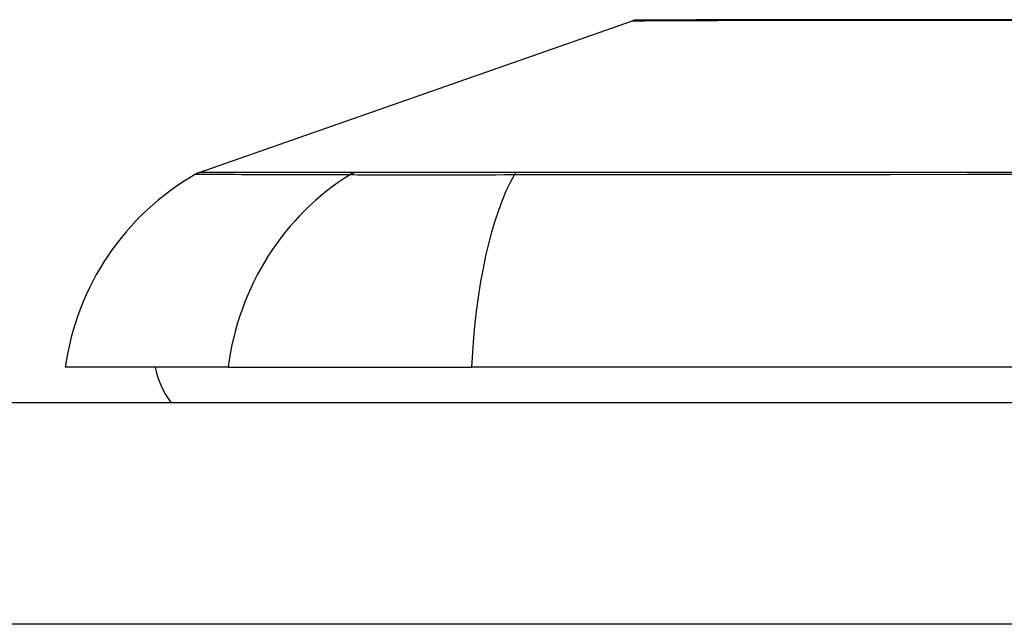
# Model space of a CAD drawing. Header units: inches. Extents: x 11 to 342, y 26 to 169.
# Tile 98 of 218: x 11.314 to 11.754, y 169.082 to 169.351. Entities that reach past the tile are written whole.
import ezdxf

# ---------------------------------------------------------------- set-up
doc = ezdxf.new("R2010")
doc.units = ezdxf.units.IN
doc.header["$MEASUREMENT"] = 0
doc.layers.add('Visible Edges(ANSI)', color=7, linetype='Continuous', lineweight=25)
doc.layers.add('Visible Tangent Edges(ANSI)', color=7, linetype='Continuous', lineweight=25)

msp = doc.modelspace()

# ---------------------------------------------------------------- linework, layer by layer
at = {"layer": 'Visible Edges(ANSI)'}
for p, q in [((11.39406897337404, 169.2832082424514), (11.58760421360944, 169.3509455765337)), ((11.4069392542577, 169.196301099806), (11.33417679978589, 169.1963010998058)), ((11.4069392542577, 169.1963010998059), (11.51572499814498, 169.1963010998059)), ((12.37310104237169, 169.1963010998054), (11.51572499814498, 169.1963010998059)), ((10.61941302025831, 169.1805530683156), (82.22441302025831, 169.1805530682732))]:
    msp.add_line(p, q, dxfattribs=at)
at = {"layer": 'Visible Edges(ANSI)', "flags": 128}
msp.add_lwpolyline([(11.76114741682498, 169.3513425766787), (11.74646071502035, 169.3513593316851), (11.73225896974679, 169.3513759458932), (11.71854828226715, 169.3513922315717), (11.70537990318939, 169.3514050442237), (11.69280503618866, 169.3514092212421), (11.68083984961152, 169.3514047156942), (11.6695027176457, 169.3513915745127), (11.65883421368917, 169.3513751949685), (11.64885653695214, 169.3513585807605), (11.63956642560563, 169.351341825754), (11.63099164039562, 169.3513251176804), (11.62316634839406, 169.3513087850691), (11.61611915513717, 169.3512929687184), (11.60987275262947, 169.3512780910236), (11.60444183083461, 169.3512644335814), (11.59981934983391, 169.3512521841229), (11.59601258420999, 169.3512416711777), (11.5930404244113, 169.3512331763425), (11.59091373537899, 169.3512269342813), (11.58963915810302, 169.3512231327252), (11.58921507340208, 169.351221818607)], dxfattribs=at)
at = {"layer": 'Visible Edges(ANSI)'}
for centre, radius, start, end in [((11.58922995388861, 169.3463006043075), 0.0049212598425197, 90.17314477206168, 109.2900462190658), ((11.4511543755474, 169.1799831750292), 0.1181102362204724, 119.8168854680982, 172.0587034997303), ((11.39732045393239, 169.273918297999), 0.0098425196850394, 109.290046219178, 119.8168854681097), ((11.41291695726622, 169.2041751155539), 0.0393700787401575, 191.5369590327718, 216.8698976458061)]:
    msp.add_arc(centre, radius, start, end, dxfattribs=at)
at = {"layer": 'Visible Tangent Edges(ANSI)'}
for p, q in [((11.39406897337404, 169.2832082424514), (11.58760421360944, 169.3509455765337)), ((11.46385709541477, 169.2832443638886), (11.46368841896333, 169.2832438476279)), ((11.53607788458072, 169.2832438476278), (11.53560574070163, 169.2832443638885)), ((82.22441302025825, 169.0815530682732), (10.61941302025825, 169.0815530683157))]:
    msp.add_line(p, q, dxfattribs=at)
at = {"layer": 'Visible Tangent Edges(ANSI)', "flags": 128}
for points in [[(11.58760422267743, 169.3509455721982), (11.5877573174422, 169.3509464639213), (11.58821528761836, 169.3509490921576), (11.5889760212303, 169.3509533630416), (11.59003747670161, 169.3509591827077), (11.59139761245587, 169.3509664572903), (11.59305436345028, 169.3509751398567), (11.59500564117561, 169.3509850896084), (11.59724940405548, 169.3509962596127), (11.59978361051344, 169.3510085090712), (11.6026061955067, 169.3510217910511), (11.60571600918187, 169.3510360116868), (11.60911671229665, 169.35105103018), (11.61280534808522, 169.3510666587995), (11.61677757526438, 169.3510828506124), (11.62102900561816, 169.3510994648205), (11.62555534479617, 169.3511163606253), (11.63035157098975, 169.3511333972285), (11.63540843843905, 169.3511504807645), (11.64072057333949, 169.3511675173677), (11.64628347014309, 169.351184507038), (11.65209267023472, 169.3512013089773), (11.65814376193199, 169.3512178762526), (11.66443228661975, 169.3512342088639), (11.67095376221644, 169.3512501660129)], [(11.67095376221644, 169.3512501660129), (11.67265120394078, 169.3512540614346), (11.67436319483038, 169.3512575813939), (11.67608966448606, 169.3512607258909), (11.67783051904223, 169.3512635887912), (11.6795856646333, 169.3512661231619), (11.6813550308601, 169.3512682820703), (11.68313854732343, 169.3512701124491), (11.68493609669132, 169.3512716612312), (11.68674763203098, 169.351272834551), (11.68857305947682, 169.3512736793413), (11.69041226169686, 169.3512741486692), (11.69226519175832, 169.3512743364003), (11.69413175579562, 169.3512741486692), (11.69601188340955, 169.3512736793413), (11.69790545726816, 169.351272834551), (11.69981243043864, 169.3512716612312), (11.70173270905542, 169.3512701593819), (11.70366619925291, 169.3512682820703), (11.70561280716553, 169.3512661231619), (11.70757248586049, 169.3512635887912), (11.70954511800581, 169.3512607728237), (11.7115306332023, 169.3512575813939), (11.71352896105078, 169.3512540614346), (11.71553998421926, 169.3512501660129)], [(11.71553998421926, 169.3512501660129), (11.73173390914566, 169.3512177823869), (11.74866138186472, 169.3511841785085), (11.76626498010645, 169.3511500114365)], [(11.39242435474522, 169.2824578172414), (11.39254553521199, 169.2824573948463), (11.3929081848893, 169.2824560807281), (11.39351216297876, 169.2824538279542), (11.39435836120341, 169.28245073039), (11.39544743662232, 169.2824467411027), (11.39677910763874, 169.2824419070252), (11.39835313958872, 169.2824362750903), (11.40016915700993, 169.2824298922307), (11.40222697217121, 169.2824227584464), (11.40452625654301, 169.2824149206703), (11.40706677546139, 169.2824064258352), (11.40984815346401, 169.2823973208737), (11.41287001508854, 169.2823876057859), (11.41613090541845, 169.2823773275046), (11.41962946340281, 169.2823666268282), (11.42336414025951, 169.2823554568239), (11.4273335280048, 169.2823439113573), (11.43153607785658, 169.2823320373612), (11.43597028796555, 169.2823198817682), (11.44063479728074, 169.2823074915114), (11.44552871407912, 169.2822948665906), (11.45065499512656, 169.2822821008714), (11.45601500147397, 169.2822713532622), (11.46159498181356, 169.28225567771)], [(11.46368841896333, 169.2832438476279), (11.45807962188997, 169.2832432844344), (11.45270262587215, 169.2832424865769), (11.44755250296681, 169.2832415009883), (11.44263394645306, 169.2832402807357), (11.43794418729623, 169.2832388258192), (11.4334843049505, 169.2832371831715), (11.42925598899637, 169.2832353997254), (11.42526088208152, 169.2832335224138), (11.42150072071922, 169.283231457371), (11.41797710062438, 169.2832293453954), (11.41469171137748, 169.283227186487), (11.41164628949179, 169.2832249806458), (11.40884238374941, 169.2832228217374), (11.40628065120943, 169.283220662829), (11.40396151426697, 169.2832185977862), (11.40188539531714, 169.2832166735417), (11.40005276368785, 169.2832148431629), (11.39846404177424, 169.2832132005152), (11.39711960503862, 169.2832117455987), (11.39601992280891, 169.2832104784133), (11.39516541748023, 169.2832094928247), (11.3945559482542, 169.2832088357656), (11.3941906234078, 169.2832083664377), (11.39406897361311, 169.2832082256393)], [(11.46159498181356, 169.28225567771), (11.46312893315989, 169.2822442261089), (11.46482095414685, 169.2822339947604), (11.46666827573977, 169.2822249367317), (11.46866803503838, 169.28221700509), (11.47081755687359, 169.2822101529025), (11.47311402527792, 169.2822042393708), (11.47555401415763, 169.2821993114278), (11.47813358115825, 169.2821953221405), (11.48084869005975, 169.2821922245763), (11.48369525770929, 169.2821900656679), (11.48666929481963, 169.2821887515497), (11.48976676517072, 169.2821883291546), (11.49298367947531, 169.2821887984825), (11.49631595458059, 169.2821901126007), (11.49975894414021, 169.2821922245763), (11.50330715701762, 169.2821952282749), (11.50695519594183, 169.2821991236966), (11.51069761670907, 169.2822040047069), (11.51452897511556, 169.2822098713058), (11.51844382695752, 169.2822168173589), (11.52243668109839, 169.2822247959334), (11.52650218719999, 169.2822339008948), (11.53063480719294, 169.2822441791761), (11.53482909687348, 169.2822556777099)], [(11.53560574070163, 169.2832443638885), (11.53151188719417, 169.2832445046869), (11.52747951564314, 169.2832445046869), (11.52351350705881, 169.2832444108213), (11.51961893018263, 169.2832442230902), (11.51580075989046, 169.2832439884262), (11.51206397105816, 169.2832437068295), (11.50841363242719, 169.2832433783), (11.5048546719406, 169.2832430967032), (11.50139215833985, 169.2832428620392), (11.49803097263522, 169.2832426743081), (11.49477623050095, 169.2832425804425), (11.49163224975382, 169.2832425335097), (11.48860273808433, 169.2832425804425), (11.48569145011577, 169.2832427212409), (11.48290204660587, 169.2832428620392), (11.48023823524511, 169.2832430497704), (11.47770367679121, 169.2832432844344), (11.47530207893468, 169.2832435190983), (11.473037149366, 169.2832438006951), (11.47091193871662, 169.2832440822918), (11.46892888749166, 169.2832443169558), (11.46709043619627, 169.2832444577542), (11.4653990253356, 169.2832445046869), (11.46385709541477, 169.2832443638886)], [(11.53482909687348, 169.2822556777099), (11.56777772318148, 169.28228308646), (11.6010819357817, 169.2823075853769), (11.63470730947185, 169.2823322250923), (11.66861521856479, 169.2823556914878), (11.70276640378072, 169.2823776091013), (11.73712045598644, 169.2823976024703), (11.77163649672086, 169.2824152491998)], [(11.77208962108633, 169.2832205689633), (11.7376740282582, 169.2832249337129), (11.70342477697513, 169.2832293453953), (11.66938292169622, 169.2832334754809), (11.63558896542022, 169.2832371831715), (11.60208188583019, 169.2832402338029), (11.56890643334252, 169.2832424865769), (11.53607788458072, 169.2832438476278)]]:
    msp.add_lwpolyline(points, dxfattribs=at)
at = {"layer": 'Visible Tangent Edges(ANSI)'}
msp.add_arc((11.58922995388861, 169.3463006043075), 0.0049212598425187, 90.1731448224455, 109.2900462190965, dxfattribs=at)
for centre, major_axis, ratio, start_param, end_param in [((11.51736549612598, 169.1799831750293), (-3.05e-14, 0.1181102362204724), 0.9439949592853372, 0.5238348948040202, 1.432194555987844), ((11.46624250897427, 169.2737329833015), (7.8316402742e-05, 0.0098422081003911), 0.9454627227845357, 0.2676452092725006, 0.5313521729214), ((11.55432290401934, 169.1799831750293), (5.77e-14, 0.1181102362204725), 0.3299598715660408, 0.523834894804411, 1.432194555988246), ((11.53645359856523, 169.2737329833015), (-2.69814243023e-05, 0.0098424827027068), 0.3257200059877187, 0.2592292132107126, 0.5229361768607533)]:
    msp.add_ellipse(centre, major_axis=major_axis, ratio=ratio, start_param=start_param, end_param=end_param, dxfattribs=at)

doc.saveas('drawing.dxf')
